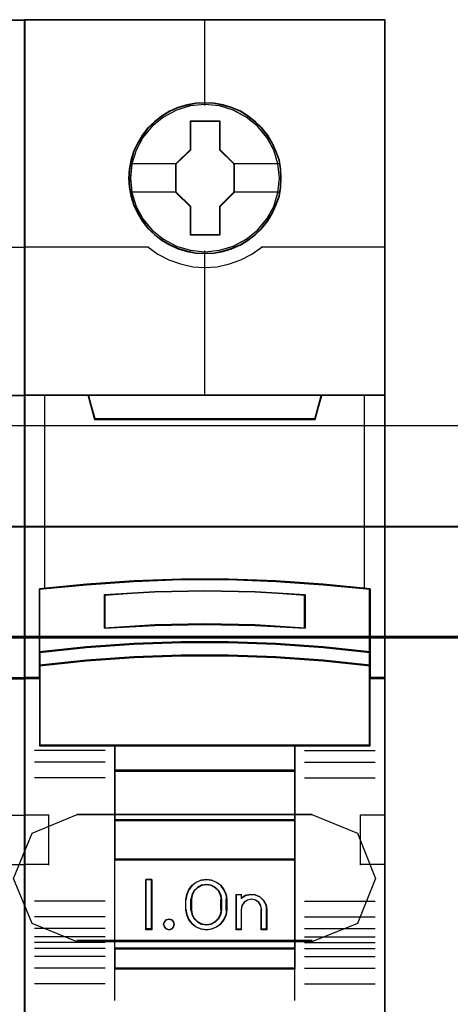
# Model space of a CAD drawing. Header units: millimetres. Extents: x 18084 to 47233, y 38174 to 56392.
# Tile 208 of 253: x 26130 to 26151, y 53663 to 53712. Entities that reach past the tile are written whole.
import ezdxf

# ---------------------------------------------------------------- set-up
doc = ezdxf.new("R2010")
doc.units = ezdxf.units.MM
doc.header["$LTSCALE"] = 100
for name, color, linetype in [('30', 7, 'Continuous'), ('45', 7, 'Continuous'), ('50', 7, 'Continuous')]:
    doc.layers.add(name, color=color, linetype=linetype)

msp = doc.modelspace()

# ---------------------------------------------------------------- linework, layer by layer
at = {"layer": '30', "color": 139}
for points in [[(26293.59, 53687.009), (25858.28, 53687.009), (26293.59, 53687.009)], [(26293.59, 53687.009), (25858.28, 53687.009), (26293.59, 53687.009)], [(25858.28, 53681.524), (26293.59, 53681.524), (25858.28, 53681.524)], [(25858.28, 53681.524), (26293.59, 53681.524), (25858.28, 53681.524)], [(26144.292, 53672.641), (26132.556, 53672.641), (26144.292, 53672.641)], [(26144.292, 53672.641), (26132.556, 53672.641), (26144.292, 53672.641)], [(26132.556, 53666.36), (26144.292, 53666.36), (26132.556, 53666.36)], [(26132.556, 53666.36), (26144.292, 53666.36), (26132.556, 53666.36)]]:
    msp.add_lwpolyline(points, close=True, dxfattribs=at)
at = {"layer": '30', "color": 7}
for points in [[(25858.28, 53681.455), (26293.59, 53681.455), (26293.59, 53681.641), (26293.59, 53683.844), (26293.59, 53687.009), (26293.406, 53687.009), (25858.463, 53687.009), (25858.28, 53687.009), (25858.28, 53683.844), (25858.28, 53681.641), (25858.28, 53681.455)], [(25858.28, 53681.455), (26293.59, 53681.455), (26293.59, 53681.641), (26293.59, 53683.844), (26293.59, 53687.009), (26293.406, 53687.009), (25858.463, 53687.009), (25858.28, 53687.009), (25858.28, 53683.844), (25858.28, 53681.641), (25858.28, 53681.455)], [(25858.28, 53681.455), (26293.59, 53681.455), (26293.59, 53681.641), (26293.59, 53683.844), (26293.59, 53687.009), (26293.406, 53687.009), (25858.463, 53687.009), (25858.28, 53687.009), (25858.28, 53683.844), (25858.28, 53681.641), (25858.28, 53681.455)], [(25858.28, 53681.455), (26293.59, 53681.455), (26293.59, 53681.641), (26293.59, 53683.844), (26293.59, 53687.009), (26293.406, 53687.009), (25858.463, 53687.009), (25858.28, 53687.009), (25858.28, 53683.844), (25858.28, 53681.641), (25858.28, 53681.455)], [(25858.28, 53681.455), (26293.59, 53681.455), (26293.59, 53681.641), (26293.59, 53683.844), (26293.59, 53687.009), (26293.406, 53687.009), (25858.463, 53687.009), (25858.28, 53687.009), (25858.28, 53683.844), (25858.28, 53681.641), (25858.28, 53681.455)], [(25858.28, 53681.455), (26293.59, 53681.455), (26293.59, 53681.641), (26293.59, 53683.844), (26293.59, 53687.009), (26293.406, 53687.009), (25858.463, 53687.009), (25858.28, 53687.009), (25858.28, 53683.844), (25858.28, 53681.641), (25858.28, 53681.455)], [(26132.567, 53666.293), (26130.323, 53667.222), (26129.401, 53669.452), (26130.323, 53671.712), (26132.567, 53672.641), (26144.281, 53672.641), (26146.556, 53671.712), (26147.447, 53669.452), (26146.556, 53667.222), (26144.281, 53666.293), (26132.567, 53666.293)], [(26132.567, 53666.293), (26130.323, 53667.222), (26129.401, 53669.452), (26130.323, 53671.712), (26132.567, 53672.641), (26144.281, 53672.641), (26146.556, 53671.712), (26147.447, 53669.452), (26146.556, 53667.222), (26144.281, 53666.293), (26132.567, 53666.293)], [(26132.567, 53666.293), (26130.323, 53667.222), (26129.401, 53669.452), (26130.323, 53671.712), (26132.567, 53672.641), (26144.281, 53672.641), (26146.556, 53671.712), (26147.447, 53669.452), (26146.556, 53667.222), (26144.281, 53666.293), (26132.567, 53666.293)], [(26132.567, 53666.293), (26130.323, 53667.222), (26129.401, 53669.452), (26130.323, 53671.712), (26132.567, 53672.641), (26144.281, 53672.641), (26146.556, 53671.712), (26147.447, 53669.452), (26146.556, 53667.222), (26144.281, 53666.293), (26132.567, 53666.293)], [(26132.567, 53666.293), (26130.323, 53667.222), (26129.401, 53669.452), (26130.323, 53671.712), (26132.567, 53672.641), (26144.281, 53672.641), (26146.556, 53671.712), (26147.447, 53669.452), (26146.556, 53667.222), (26144.281, 53666.293), (26132.567, 53666.293)], [(26132.567, 53666.293), (26130.323, 53667.222), (26129.401, 53669.452), (26130.323, 53671.712), (26132.567, 53672.641), (26144.281, 53672.641), (26146.556, 53671.712), (26147.447, 53669.452), (26146.556, 53667.222), (26144.281, 53666.293), (26132.567, 53666.293)]]:
    msp.add_lwpolyline(points, close=True, dxfattribs=at)
at = {"layer": '30', "color": 59}
for points in [[(25858.28, 53681.455), (26293.59, 53681.455), (26293.59, 53681.641), (26293.59, 53683.844), (26293.59, 53687.009), (26293.406, 53687.009), (25858.463, 53687.009), (25858.28, 53687.009), (25858.28, 53683.844), (25858.28, 53681.641), (25858.28, 53681.455)], [(25858.28, 53681.455), (26293.59, 53681.455), (26293.59, 53681.641), (26293.59, 53683.844), (26293.59, 53687.009), (26293.406, 53687.009), (25858.463, 53687.009), (25858.28, 53687.009), (25858.28, 53683.844), (25858.28, 53681.641), (25858.28, 53681.455)], [(25858.312, 53681.49), (26293.555, 53681.49), (26293.555, 53681.674), (26293.555, 53683.849), (26293.555, 53686.974), (26293.371, 53686.974), (25858.496, 53686.974), (25858.312, 53686.974), (25858.312, 53683.849), (25858.312, 53681.674), (25858.312, 53681.49)], [(25858.312, 53681.49), (26293.555, 53681.49), (26293.555, 53681.674), (26293.555, 53683.849), (26293.555, 53686.974), (26293.371, 53686.974), (25858.496, 53686.974), (25858.312, 53686.974), (25858.312, 53683.849), (25858.312, 53681.674), (25858.312, 53681.49)], [(26132.567, 53666.293), (26130.323, 53667.222), (26129.401, 53669.452), (26130.323, 53671.712), (26132.567, 53672.641), (26144.281, 53672.641), (26146.556, 53671.712), (26147.447, 53669.452), (26146.556, 53667.222), (26144.281, 53666.293), (26132.567, 53666.293)], [(26132.567, 53666.293), (26130.323, 53667.222), (26129.401, 53669.452), (26130.323, 53671.712), (26132.567, 53672.641), (26144.281, 53672.641), (26146.556, 53671.712), (26147.447, 53669.452), (26146.556, 53667.222), (26144.281, 53666.293), (26132.567, 53666.293)]]:
    msp.add_lwpolyline(points, close=True, dxfattribs=at)
at = {"layer": '30', "color": 7}
msp.add_lwpolyline([(26293.59, 53681.524), (25858.28, 53681.524)], dxfattribs=at)
msp.add_lwpolyline([(26293.59, 53681.524), (25858.28, 53681.524)], dxfattribs=at)
msp.add_lwpolyline([(26293.59, 53681.524), (25858.28, 53681.524)], dxfattribs=at)
msp.add_lwpolyline([(26293.59, 53681.524), (25858.28, 53681.524)], dxfattribs=at)
msp.add_lwpolyline([(26293.59, 53681.524), (25858.28, 53681.524)], dxfattribs=at)
msp.add_lwpolyline([(26293.59, 53681.524), (25858.28, 53681.524)], dxfattribs=at)
at = {"layer": '30', "color": 59}
msp.add_lwpolyline([(26293.59, 53681.524), (25858.28, 53681.524)], dxfattribs=at)
msp.add_lwpolyline([(26293.59, 53681.524), (25858.28, 53681.524)], dxfattribs=at)
at = {"layer": '45', "color": 7}
for points in [[(26129.967, 53712.248), (26111.978, 53712.248), (26111.978, 53630.481), (26129.967, 53630.481), (26129.967, 53712.248)], [(26129.948, 53712.228), (26111.998, 53712.228), (26111.998, 53630.498), (26129.948, 53630.498), (26129.948, 53712.228)], [(26147.937, 53712.268), (26129.948, 53712.268), (26129.948, 53630.5), (26147.937, 53630.5), (26147.937, 53712.268)], [(26147.917, 53712.248), (26129.967, 53712.248), (26129.967, 53630.518), (26147.917, 53630.518), (26147.917, 53712.248)], [(26142.75, 53704.363), (26142.727, 53704.814), (26142.655, 53705.266), (26142.498, 53705.702), (26142.314, 53706.12), (26142.08, 53706.512), (26141.801, 53706.859), (26141.466, 53707.178), (26141.097, 53707.459), (26140.729, 53707.702), (26140.293, 53707.889), (26139.858, 53708.016), (26139.4, 53708.104), (26138.948, 53708.126), (26138.49, 53708.104), (26138.043, 53708.016), (26137.591, 53707.889), (26137.178, 53707.702), (26136.787, 53707.459), (26136.425, 53707.178), (26136.084, 53706.859), (26135.822, 53706.512), (26135.576, 53706.12), (26135.375, 53705.702), (26135.258, 53705.266), (26135.168, 53704.814), (26135.135, 53704.363), (26135.168, 53703.916), (26135.258, 53703.475), (26135.375, 53703.04), (26135.576, 53702.627), (26135.822, 53702.23), (26136.084, 53701.872), (26136.425, 53701.552), (26136.787, 53701.271), (26137.178, 53701.04), (26137.591, 53700.853), (26138.043, 53700.72), (26138.49, 53700.627), (26138.948, 53700.605), (26139.4, 53700.627), (26139.858, 53700.72), (26140.293, 53700.853), (26140.729, 53701.04), (26141.097, 53701.271), (26141.466, 53701.552), (26141.801, 53701.872), (26142.08, 53702.23), (26142.314, 53702.627), (26142.498, 53703.04), (26142.655, 53703.475), (26142.727, 53703.916), (26142.75, 53704.363)], [(26142.75, 53704.363), (26142.727, 53704.814), (26142.655, 53705.266), (26142.498, 53705.702), (26142.314, 53706.12), (26142.08, 53706.512), (26141.801, 53706.859), (26141.466, 53707.178), (26141.097, 53707.459), (26140.729, 53707.702), (26140.293, 53707.889), (26139.858, 53708.016), (26139.4, 53708.104), (26138.948, 53708.126), (26138.49, 53708.104), (26138.043, 53708.016), (26137.591, 53707.889), (26137.178, 53707.702), (26136.787, 53707.459), (26136.425, 53707.178), (26136.084, 53706.859), (26135.822, 53706.512), (26135.576, 53706.12), (26135.375, 53705.702), (26135.258, 53705.266), (26135.168, 53704.814), (26135.135, 53704.363), (26135.168, 53703.916), (26135.258, 53703.475), (26135.375, 53703.04), (26135.576, 53702.627), (26135.822, 53702.23), (26136.084, 53701.872), (26136.425, 53701.552), (26136.787, 53701.271), (26137.178, 53701.04), (26137.591, 53700.853), (26138.043, 53700.72), (26138.49, 53700.627), (26138.948, 53700.605), (26139.4, 53700.627), (26139.858, 53700.72), (26140.293, 53700.853), (26140.729, 53701.04), (26141.097, 53701.271), (26141.466, 53701.552), (26141.801, 53701.872), (26142.08, 53702.23), (26142.314, 53702.627), (26142.498, 53703.04), (26142.655, 53703.475), (26142.727, 53703.916), (26142.75, 53704.363)], [(26138.228, 53707.22), (26139.681, 53707.22), (26139.681, 53705.791), (26140.402, 53705.085), (26140.402, 53703.656), (26139.681, 53702.938), (26139.681, 53701.52), (26138.228, 53701.52), (26138.228, 53702.938), (26137.49, 53703.656), (26137.49, 53705.085), (26138.228, 53705.791), (26138.228, 53707.22)], [(26138.228, 53707.22), (26139.681, 53707.22), (26139.681, 53707.22), (26139.681, 53705.791), (26139.681, 53705.791), (26140.402, 53705.085), (26140.402, 53705.085), (26140.402, 53703.656), (26140.402, 53703.656), (26139.681, 53702.938), (26139.681, 53702.938), (26139.681, 53701.52), (26139.681, 53701.52), (26138.228, 53701.52), (26138.228, 53701.52), (26138.228, 53702.938), (26138.228, 53702.938), (26137.49, 53703.656), (26137.49, 53703.656), (26137.49, 53705.085), (26137.49, 53705.085), (26138.228, 53705.791), (26138.228, 53705.791), (26138.228, 53707.22), (26138.228, 53707.22)], [(26138.238, 53707.203), (26139.671, 53707.203), (26139.671, 53705.783), (26140.382, 53705.081), (26140.382, 53703.662), (26139.671, 53702.949), (26139.671, 53701.54), (26138.238, 53701.54), (26138.238, 53702.949), (26137.51, 53703.662), (26137.51, 53705.081), (26138.238, 53705.783), (26138.238, 53707.203)], [(26137.762, 53684.356), (26140.122, 53684.356), (26142.482, 53684.268), (26144.837, 53684.103), (26147.191, 53683.873), (26147.191, 53680.735), (26147.191, 53680.065), (26147.191, 53679.433), (26147.937, 53679.433), (26147.937, 53693.555), (26146.935, 53693.555), (26144.759, 53693.555), (26144.441, 53692.373), (26133.443, 53692.373), (26133.126, 53693.555), (26130.949, 53693.555), (26129.948, 53693.555), (26129.948, 53679.433), (26130.693, 53679.433), (26130.693, 53680.065), (26130.693, 53680.735), (26130.693, 53683.873), (26133.037, 53684.103), (26135.402, 53684.268), (26137.762, 53684.356)], [(26133.438, 53692.336), (26144.449, 53692.336), (26144.767, 53693.555), (26138.938, 53693.555), (26133.12, 53693.555), (26133.438, 53692.336)], [(26142.482, 53681.135), (26144.837, 53680.974), (26147.192, 53680.73), (26147.192, 53683.895), (26144.837, 53684.128), (26142.482, 53684.295), (26140.122, 53684.383), (26137.762, 53684.383), (26135.402, 53684.295), (26133.036, 53684.128), (26130.693, 53683.895), (26130.693, 53680.73), (26133.036, 53680.974), (26135.402, 53681.135), (26137.762, 53681.218), (26140.122, 53681.218), (26142.482, 53681.135)], [(26143.95, 53683.605), (26143.95, 53681.932), (26141.446, 53682.071), (26138.937, 53682.116), (26136.439, 53682.071), (26133.935, 53681.932), (26133.935, 53683.605), (26136.439, 53683.75), (26138.937, 53683.795), (26141.446, 53683.75), (26143.95, 53683.605)], [(26141.446, 53682.071), (26143.95, 53681.932), (26143.95, 53683.605), (26141.446, 53683.75), (26138.937, 53683.795), (26136.439, 53683.75), (26133.935, 53683.605), (26133.935, 53681.932), (26136.439, 53682.071), (26138.937, 53682.116), (26141.446, 53682.071)], [(26144.837, 53681.005), (26142.482, 53681.169), (26140.122, 53681.254), (26137.762, 53681.254), (26135.402, 53681.169), (26133.036, 53681.005), (26130.693, 53680.755), (26130.693, 53680.063), (26133.036, 53680.313), (26135.402, 53680.477), (26137.762, 53680.562), (26140.122, 53680.562), (26142.482, 53680.477), (26144.837, 53680.313), (26147.192, 53680.063), (26147.192, 53680.755), (26144.837, 53681.005)], [(26142.482, 53680.501), (26140.122, 53680.584), (26137.762, 53680.584), (26135.402, 53680.501), (26133.036, 53680.341), (26130.693, 53680.098), (26130.693, 53679.462), (26130.693, 53676.068), (26134.445, 53676.068), (26143.44, 53676.068), (26147.192, 53676.068), (26147.192, 53679.462), (26147.192, 53680.098), (26144.837, 53680.341), (26142.482, 53680.501)], [(26134.434, 53674.812), (26143.45, 53674.812), (26143.45, 53676.107), (26134.434, 53676.107), (26134.434, 53674.812)], [(26143.45, 53674.854), (26134.434, 53674.854), (26134.434, 53672.348), (26143.45, 53672.348), (26143.45, 53674.854)], [(26143.45, 53672.388), (26134.434, 53672.388), (26134.434, 53670.38), (26143.45, 53670.38), (26143.45, 53672.388)], [(26134.434, 53665.948), (26143.45, 53665.948), (26143.45, 53670.42), (26134.434, 53670.42), (26134.434, 53665.948)], [(26136.298, 53669.408), (26136.298, 53666.901), (26136.002, 53666.901), (26136.002, 53669.408), (26136.298, 53669.408)], [(26139.999, 53668.661), (26140.039, 53668.411), (26140.039, 53667.898), (26139.999, 53667.648), (26139.892, 53667.402), (26139.739, 53667.191), (26139.529, 53667.04), (26139.28, 53666.94), (26139.02, 53666.901), (26138.753, 53666.94), (26138.504, 53667.04), (26138.3, 53667.191), (26138.142, 53667.402), (26138.034, 53667.648), (26137.994, 53667.898), (26137.994, 53668.411), (26138.034, 53668.661), (26138.142, 53668.906), (26138.3, 53669.118), (26138.504, 53669.268), (26138.753, 53669.369), (26139.02, 53669.408), (26139.28, 53669.369), (26139.529, 53669.268), (26139.739, 53669.118), (26139.892, 53668.906), (26139.999, 53668.661)], [(26139.786, 53667.896), (26139.786, 53668.41), (26139.746, 53668.634), (26139.643, 53668.846), (26139.466, 53669.014), (26139.255, 53669.12), (26139.021, 53669.159), (26138.781, 53669.12), (26138.57, 53669.014), (26138.393, 53668.846), (26138.29, 53668.634), (26138.25, 53668.41), (26138.25, 53667.896), (26138.29, 53667.672), (26138.393, 53667.459), (26138.57, 53667.292), (26138.781, 53667.185), (26139.021, 53667.152), (26139.255, 53667.185), (26139.466, 53667.292), (26139.643, 53667.459), (26139.746, 53667.672), (26139.786, 53667.896)], [(26140.961, 53668.612), (26141.212, 53668.668), (26141.452, 53668.646), (26141.686, 53668.545), (26141.869, 53668.371), (26141.994, 53668.152), (26142.034, 53667.905), (26142.034, 53666.901), (26141.772, 53666.901), (26141.772, 53667.905), (26141.732, 53668.107), (26141.629, 53668.27), (26141.463, 53668.382), (26141.258, 53668.421), (26141.064, 53668.382), (26140.904, 53668.27), (26140.784, 53668.107), (26140.75, 53667.905), (26140.75, 53666.901), (26140.499, 53666.901), (26140.499, 53668.668), (26140.75, 53668.668), (26140.75, 53668.477), (26140.961, 53668.612)], [(26137.382, 53667.304), (26137.418, 53667.174), (26137.382, 53667.043), (26137.286, 53666.943), (26137.155, 53666.901), (26137.011, 53666.943), (26136.921, 53667.043), (26136.879, 53667.174), (26136.921, 53667.304), (26137.011, 53667.405), (26137.155, 53667.435), (26137.286, 53667.405), (26137.382, 53667.304)], [(26143.45, 53665.988), (26134.434, 53665.988), (26134.434, 53664.961), (26143.45, 53664.961), (26143.45, 53665.988)]]:
    msp.add_lwpolyline(points, close=True, dxfattribs=at)
at = {"layer": '45', "color": 139}
for points in [[(26129.967, 53712.248), (26111.978, 53712.248), (26111.978, 53630.481), (26129.967, 53630.481), (26129.967, 53712.248)], [(26147.937, 53712.268), (26129.948, 53712.268), (26129.948, 53630.5), (26147.937, 53630.5), (26147.937, 53712.268)], [(26142.732, 53704.363), (26142.71, 53704.812), (26142.638, 53705.261), (26142.482, 53705.694), (26142.299, 53706.111), (26142.066, 53706.5), (26141.788, 53706.846), (26141.454, 53707.163), (26141.088, 53707.443), (26140.721, 53707.684), (26140.288, 53707.87), (26139.855, 53707.997), (26139.399, 53708.084), (26138.949, 53708.106), (26138.494, 53708.084), (26138.049, 53707.997), (26137.599, 53707.87), (26137.188, 53707.684), (26136.799, 53707.443), (26136.438, 53707.163), (26136.099, 53706.846), (26135.838, 53706.5), (26135.594, 53706.111), (26135.394, 53705.694), (26135.277, 53705.261), (26135.188, 53704.812), (26135.155, 53704.363), (26135.188, 53703.919), (26135.277, 53703.48), (26135.394, 53703.047), (26135.594, 53702.636), (26135.838, 53702.241), (26136.099, 53701.885), (26136.438, 53701.567), (26136.799, 53701.288), (26137.188, 53701.058), (26137.599, 53700.871), (26138.049, 53700.74), (26138.494, 53700.646), (26138.949, 53700.624), (26139.399, 53700.646), (26139.855, 53700.74), (26140.288, 53700.871), (26140.721, 53701.058), (26141.088, 53701.288), (26141.454, 53701.567), (26141.788, 53701.885), (26142.066, 53702.241), (26142.299, 53702.636), (26142.482, 53703.047), (26142.638, 53703.48), (26142.71, 53703.919), (26142.732, 53704.363)], [(26142.66, 53704.363), (26142.582, 53705.084), (26142.375, 53705.768), (26142.035, 53706.401), (26141.566, 53706.957), (26141.008, 53707.415), (26140.366, 53707.751), (26139.668, 53707.966), (26138.942, 53708.032), (26138.217, 53707.966), (26137.519, 53707.751), (26136.882, 53707.415), (26136.319, 53706.957), (26135.85, 53706.401), (26135.509, 53705.768), (26135.303, 53705.084), (26135.224, 53704.363), (26135.303, 53703.647), (26135.509, 53702.958), (26135.85, 53702.33), (26136.319, 53701.774), (26136.882, 53701.322), (26137.519, 53700.98), (26138.217, 53700.771), (26138.942, 53700.694), (26139.668, 53700.771), (26140.366, 53700.98), (26141.008, 53701.322), (26141.566, 53701.774), (26142.035, 53702.33), (26142.375, 53702.958), (26142.582, 53703.647), (26142.66, 53704.363)], [(26142.655, 53704.368), (26142.583, 53705.084), (26142.376, 53705.767), (26142.03, 53706.406), (26141.572, 53706.963), (26141.008, 53707.415), (26140.36, 53707.756), (26139.663, 53707.966), (26138.937, 53708.032), (26138.216, 53707.966), (26137.524, 53707.756), (26136.876, 53707.415), (26136.313, 53706.963), (26135.855, 53706.406), (26135.509, 53705.767), (26135.296, 53705.084), (26135.229, 53704.368), (26135.296, 53703.652), (26135.509, 53702.963), (26135.855, 53702.335), (26136.313, 53701.773), (26136.876, 53701.321), (26137.524, 53700.985), (26138.216, 53700.771), (26138.937, 53700.699), (26139.663, 53700.771), (26140.36, 53700.985), (26141.008, 53701.321), (26141.572, 53701.773), (26142.03, 53702.335), (26142.376, 53702.963), (26142.583, 53703.652), (26142.655, 53704.368)], [(26142.476, 53680.484), (26140.121, 53680.567), (26137.766, 53680.567), (26135.411, 53680.484), (26133.051, 53680.325), (26130.713, 53680.084), (26130.713, 53679.454), (26130.713, 53676.088), (26134.456, 53676.088), (26143.431, 53676.088), (26147.174, 53676.088), (26147.174, 53679.454), (26147.174, 53680.084), (26144.825, 53680.325), (26142.476, 53680.484)], [(26137.418, 53667.174), (26137.382, 53667.304), (26137.286, 53667.405), (26137.155, 53667.435), (26137.011, 53667.405), (26136.921, 53667.304), (26136.879, 53667.174), (26136.921, 53667.043), (26137.011, 53666.943), (26137.155, 53666.901), (26137.286, 53666.943), (26137.382, 53667.043), (26137.418, 53667.174)]]:
    msp.add_lwpolyline(points, close=True, dxfattribs=at)
for points in [[(26138.916, 53712.268), (26138.916, 53707.987)], [(26123.779, 53700.922), (26129.967, 53700.922)], [(26129.948, 53700.942), (26136.136, 53700.942)], [(26136.096, 53700.942), (26136.6, 53700.583), (26137.148, 53700.291), (26137.724, 53700.092), (26138.334, 53699.955), (26138.938, 53699.915), (26139.553, 53699.955), (26140.163, 53700.092), (26140.739, 53700.291), (26141.276, 53700.583), (26141.791, 53700.942)], [(26138.916, 53700.744), (26138.916, 53693.515)], [(26141.748, 53700.942), (26147.937, 53700.942)], [(26111.978, 53693.535), (26129.967, 53693.535)], [(26129.948, 53693.555), (26147.937, 53693.555)], [(26133.12, 53693.555), (26133.475, 53692.336)], [(26144.767, 53693.555), (26144.409, 53692.336)], [(26133.436, 53692.376), (26144.449, 53692.376)], [(26147.192, 53683.86), (26144.837, 53684.11), (26142.482, 53684.288), (26140.122, 53684.383), (26137.762, 53684.383), (26135.402, 53684.288), (26133.036, 53684.11), (26130.693, 53683.86)], [(26130.693, 53683.899), (26130.693, 53676.068)], [(26143.95, 53683.569), (26141.446, 53683.742), (26138.937, 53683.795), (26136.439, 53683.742), (26133.935, 53683.569)], [(26133.935, 53681.932), (26133.935, 53683.609)], [(26143.91, 53681.932), (26143.91, 53683.609)], [(26147.152, 53676.068), (26147.152, 53683.899)], [(26143.95, 53681.932), (26141.446, 53682.099), (26138.937, 53682.152), (26136.439, 53682.099), (26133.935, 53681.932)], [(26147.192, 53680.73), (26144.837, 53680.992), (26142.482, 53681.165), (26140.122, 53681.254), (26137.762, 53681.254), (26135.402, 53681.165), (26133.036, 53680.992), (26130.693, 53680.73)], [(26147.192, 53680.063), (26144.837, 53680.324), (26142.482, 53680.495), (26140.122, 53680.584), (26137.762, 53680.584), (26135.402, 53680.495), (26133.036, 53680.324), (26130.693, 53680.063)], [(26129.967, 53679.453), (26129.182, 53679.453)], [(26130.733, 53679.472), (26129.948, 53679.472)], [(26147.937, 53679.472), (26147.152, 53679.472)], [(26133.977, 53675.844), (26130.449, 53675.844)], [(26147.192, 53676.107), (26130.693, 53676.107)], [(26134.434, 53676.107), (26134.434, 53664.961)], [(26134.434, 53676.107), (26143.45, 53676.107)], [(26143.41, 53676.107), (26143.41, 53664.961)], [(26143.91, 53675.844), (26147.438, 53675.844)], [(26133.977, 53675.259), (26130.449, 53675.259)], [(26143.91, 53675.259), (26147.438, 53675.259)], [(26134.434, 53674.854), (26143.45, 53674.854)], [(26133.977, 53674.475), (26130.449, 53674.475)], [(26143.91, 53674.475), (26147.438, 53674.475)], [(26128.733, 53672.614), (26129.967, 53672.614)], [(26129.948, 53672.633), (26131.182, 53672.633)], [(26131.143, 53672.633), (26131.143, 53670.127)], [(26134.434, 53672.388), (26143.45, 53672.388)], [(26146.702, 53670.127), (26146.702, 53672.633)], [(26146.702, 53672.633), (26147.937, 53672.633)], [(26134.434, 53670.42), (26143.45, 53670.42)], [(26128.733, 53670.149), (26129.967, 53670.149)], [(26129.948, 53670.169), (26131.182, 53670.169)], [(26146.702, 53670.169), (26147.937, 53670.169)], [(26136.298, 53669.408), (26136.002, 53669.408)], [(26136.002, 53669.408), (26136.002, 53666.901)], [(26136.258, 53669.408), (26136.258, 53666.901)], [(26140.039, 53668.385), (26139.999, 53668.642), (26139.892, 53668.893), (26139.739, 53669.111), (26139.529, 53669.265), (26139.28, 53669.368), (26139.02, 53669.408), (26138.753, 53669.368), (26138.504, 53669.265), (26138.3, 53669.111), (26138.142, 53668.893), (26138.034, 53668.642), (26137.994, 53668.385)], [(26139.786, 53668.385), (26139.746, 53668.616), (26139.643, 53668.836), (26139.466, 53669.009), (26139.255, 53669.119), (26139.021, 53669.159), (26138.781, 53669.119), (26138.57, 53669.009), (26138.393, 53668.836), (26138.29, 53668.616), (26138.25, 53668.385)], [(26133.977, 53668.333), (26130.449, 53668.333)], [(26137.994, 53667.881), (26137.994, 53668.425)], [(26138.25, 53667.881), (26138.25, 53668.425)], [(26139.743, 53667.881), (26139.743, 53668.425)], [(26139.999, 53667.881), (26139.999, 53668.425)], [(26140.499, 53668.668), (26140.784, 53668.668)], [(26140.499, 53668.668), (26140.499, 53666.901)], [(26140.745, 53668.668), (26140.745, 53668.44)], [(26142.034, 53667.881), (26141.994, 53668.136), (26141.868, 53668.361), (26141.685, 53668.541), (26141.45, 53668.645), (26141.209, 53668.668), (26140.957, 53668.61), (26140.745, 53668.471)], [(26141.778, 53667.881), (26141.738, 53668.094), (26141.634, 53668.265), (26141.466, 53668.383), (26141.259, 53668.425), (26141.062, 53668.383), (26140.901, 53668.265), (26140.779, 53668.094), (26140.745, 53667.881)], [(26143.91, 53668.333), (26147.438, 53668.333)], [(26137.994, 53667.921), (26138.034, 53667.665), (26138.142, 53667.414), (26138.3, 53667.197), (26138.504, 53667.044), (26138.753, 53666.941), (26139.02, 53666.901), (26139.28, 53666.941), (26139.529, 53667.044), (26139.739, 53667.197), (26139.892, 53667.414), (26139.999, 53667.665), (26140.039, 53667.921)], [(26138.25, 53667.921), (26138.29, 53667.69), (26138.393, 53667.47), (26138.57, 53667.296), (26138.781, 53667.187), (26139.021, 53667.152), (26139.255, 53667.187), (26139.466, 53667.296), (26139.643, 53667.47), (26139.746, 53667.69), (26139.786, 53667.921)], [(26140.745, 53667.921), (26140.745, 53666.901)], [(26141.738, 53667.921), (26141.738, 53666.901)], [(26141.994, 53667.921), (26141.994, 53666.901)], [(26133.977, 53667.544), (26130.449, 53667.544)], [(26143.91, 53667.544), (26147.438, 53667.544)], [(26133.977, 53666.958), (26130.449, 53666.958)], [(26136.298, 53666.941), (26136.002, 53666.941)], [(26140.499, 53666.941), (26140.784, 53666.941)], [(26141.738, 53666.941), (26142.034, 53666.941)], [(26143.91, 53666.958), (26147.438, 53666.958)], [(26133.977, 53666.556), (26130.449, 53666.556)], [(26143.91, 53666.556), (26147.438, 53666.556)], [(26133.977, 53666.261), (26130.449, 53666.261)], [(26133.977, 53665.976), (26130.449, 53665.976)], [(26134.434, 53665.988), (26143.45, 53665.988)], [(26143.91, 53666.261), (26147.438, 53666.261)], [(26143.91, 53665.976), (26147.438, 53665.976)], [(26133.977, 53665.576), (26130.449, 53665.576)], [(26143.91, 53665.576), (26147.438, 53665.576)], [(26133.977, 53664.986), (26130.449, 53664.986)], [(26134.434, 53665), (26143.45, 53665)], [(26134.434, 53665), (26134.434, 53663.378)], [(26143.41, 53665), (26143.41, 53663.378)], [(26143.91, 53664.986), (26147.438, 53664.986)], [(26133.977, 53664.201), (26130.449, 53664.201)], [(26143.91, 53664.201), (26147.438, 53664.201)]]:
    msp.add_lwpolyline(points, dxfattribs=at)
at = {"layer": '45', "color": 7}
for points in [[(26135.207, 53705.101), (26137.53, 53705.101)], [(26140.36, 53705.101), (26142.678, 53705.101)], [(26135.207, 53703.682), (26137.53, 53703.682)], [(26140.36, 53703.682), (26142.678, 53703.682)], [(26129.222, 53679.413), (26129.967, 53679.413), (26129.967, 53693.535), (26128.966, 53693.535)]]:
    msp.add_lwpolyline(points, dxfattribs=at)
at = {"layer": '45', "color": 59}
msp.add_lwpolyline([(26129.203, 53679.433), (26129.948, 53679.433), (26129.948, 53693.515), (26128.948, 53693.515)], dxfattribs=at)
at = {"layer": '45', "color": 140}
for points in [[(26129.222, 53679.413), (26129.967, 53679.413), (26129.967, 53693.535), (26128.966, 53693.535)], [(26130.949, 53693.555), (26130.949, 53683.887)], [(26146.896, 53683.887), (26146.896, 53693.555)]]:
    msp.add_lwpolyline(points, dxfattribs=at)
for points in [[(26137.762, 53684.356), (26140.122, 53684.356), (26142.482, 53684.268), (26144.837, 53684.103), (26147.191, 53683.873), (26147.191, 53680.735), (26147.191, 53680.065), (26147.191, 53679.433), (26147.937, 53679.433), (26147.937, 53693.555), (26146.935, 53693.555), (26144.759, 53693.555), (26144.441, 53692.373), (26133.443, 53692.373), (26133.126, 53693.555), (26130.949, 53693.555), (26129.948, 53693.555), (26129.948, 53679.433), (26130.693, 53679.433), (26130.693, 53680.065), (26130.693, 53680.735), (26130.693, 53683.873), (26133.037, 53684.103), (26135.402, 53684.268), (26137.762, 53684.356)], [(26133.454, 53692.356), (26144.43, 53692.356), (26144.747, 53693.535), (26138.937, 53693.535), (26133.138, 53693.535), (26133.454, 53692.356)]]:
    msp.add_lwpolyline(points, close=True, dxfattribs=at)
at = {"layer": '45', "color": 59}
for points in [[(26137.765, 53684.362), (26140.12, 53684.362), (26142.474, 53684.275), (26144.824, 53684.11), (26147.173, 53683.88), (26147.173, 53680.751), (26147.173, 53680.083), (26147.173, 53679.453), (26147.917, 53679.453), (26147.917, 53693.535), (26146.917, 53693.535), (26144.746, 53693.535), (26144.429, 53692.357), (26133.455, 53692.357), (26133.139, 53693.535), (26130.967, 53693.535), (26129.967, 53693.535), (26129.967, 53679.453), (26130.712, 53679.453), (26130.712, 53680.083), (26130.712, 53680.751), (26130.712, 53683.88), (26133.05, 53684.11), (26135.41, 53684.275), (26137.765, 53684.362)], [(26133.438, 53692.336), (26144.449, 53692.336), (26144.767, 53693.555), (26138.938, 53693.555), (26133.12, 53693.555), (26133.438, 53692.336)], [(26142.482, 53681.135), (26144.837, 53680.974), (26147.192, 53680.73), (26147.192, 53683.895), (26144.837, 53684.128), (26142.482, 53684.295), (26140.122, 53684.383), (26137.762, 53684.383), (26135.402, 53684.295), (26133.036, 53684.128), (26130.693, 53683.895), (26130.693, 53680.73), (26133.036, 53680.974), (26135.402, 53681.135), (26137.762, 53681.218), (26140.122, 53681.218), (26142.482, 53681.135)], [(26143.95, 53683.605), (26143.95, 53681.932), (26141.446, 53682.071), (26138.937, 53682.116), (26136.439, 53682.071), (26133.935, 53681.932), (26133.935, 53683.605), (26136.439, 53683.75), (26138.937, 53683.795), (26141.446, 53683.75), (26143.95, 53683.605)], [(26141.446, 53682.071), (26143.95, 53681.932), (26143.95, 53683.605), (26141.446, 53683.75), (26138.937, 53683.795), (26136.439, 53683.75), (26133.935, 53683.605), (26133.935, 53681.932), (26136.439, 53682.071), (26138.937, 53682.116), (26141.446, 53682.071)], [(26141.436, 53682.086), (26143.93, 53681.949), (26143.93, 53683.591), (26141.436, 53683.734), (26138.937, 53683.778), (26136.449, 53683.734), (26133.955, 53683.591), (26133.955, 53681.949), (26136.449, 53682.086), (26138.937, 53682.13), (26141.436, 53682.086)], [(26144.837, 53681.005), (26142.482, 53681.169), (26140.122, 53681.254), (26137.762, 53681.254), (26135.402, 53681.169), (26133.036, 53681.005), (26130.693, 53680.755), (26130.693, 53680.063), (26133.036, 53680.313), (26135.402, 53680.477), (26137.762, 53680.562), (26140.122, 53680.562), (26142.482, 53680.477), (26144.837, 53680.313), (26147.192, 53680.063), (26147.192, 53680.755), (26144.837, 53681.005)], [(26144.825, 53680.992), (26142.476, 53681.152), (26140.121, 53681.234), (26137.766, 53681.234), (26135.411, 53681.152), (26133.051, 53680.992), (26130.713, 53680.751), (26130.713, 53680.08), (26133.051, 53680.322), (26135.411, 53680.481), (26137.766, 53680.564), (26140.121, 53680.564), (26142.476, 53680.481), (26144.825, 53680.322), (26147.174, 53680.08), (26147.174, 53680.751), (26144.825, 53680.992)], [(26142.482, 53680.501), (26140.122, 53680.584), (26137.762, 53680.584), (26135.402, 53680.501), (26133.036, 53680.341), (26130.693, 53680.098), (26130.693, 53679.462), (26130.693, 53676.068), (26134.445, 53676.068), (26143.44, 53676.068), (26147.192, 53676.068), (26147.192, 53679.462), (26147.192, 53680.098), (26144.837, 53680.341), (26142.482, 53680.501)], [(26134.434, 53674.812), (26143.45, 53674.812), (26143.45, 53676.107), (26134.434, 53676.107), (26134.434, 53674.812)], [(26134.454, 53674.832), (26143.43, 53674.832), (26143.43, 53676.09), (26134.454, 53676.09), (26134.454, 53674.832)], [(26143.45, 53674.854), (26134.434, 53674.854), (26134.434, 53672.348), (26143.45, 53672.348), (26143.45, 53674.854)], [(26143.43, 53674.835), (26134.454, 53674.835), (26134.454, 53672.365), (26143.43, 53672.365), (26143.43, 53674.835)], [(26143.45, 53672.388), (26134.434, 53672.388), (26134.434, 53670.38), (26143.45, 53670.38), (26143.45, 53672.388)], [(26143.43, 53672.368), (26134.454, 53672.368), (26134.454, 53670.4), (26143.43, 53670.4), (26143.43, 53672.368)], [(26134.434, 53665.948), (26143.45, 53665.948), (26143.45, 53670.42), (26134.434, 53670.42), (26134.434, 53665.948)], [(26136.298, 53669.408), (26136.298, 53666.901), (26136.002, 53666.901), (26136.002, 53669.408), (26136.298, 53669.408)], [(26139.999, 53668.661), (26140.039, 53668.411), (26140.039, 53667.898), (26139.999, 53667.648), (26139.892, 53667.402), (26139.739, 53667.191), (26139.529, 53667.04), (26139.28, 53666.94), (26139.02, 53666.901), (26138.753, 53666.94), (26138.504, 53667.04), (26138.3, 53667.191), (26138.142, 53667.402), (26138.034, 53667.648), (26137.994, 53667.898), (26137.994, 53668.411), (26138.034, 53668.661), (26138.142, 53668.906), (26138.3, 53669.118), (26138.504, 53669.268), (26138.753, 53669.369), (26139.02, 53669.408), (26139.28, 53669.369), (26139.529, 53669.268), (26139.739, 53669.118), (26139.892, 53668.906), (26139.999, 53668.661)], [(26139.786, 53667.896), (26139.786, 53668.41), (26139.746, 53668.634), (26139.643, 53668.846), (26139.466, 53669.014), (26139.255, 53669.12), (26139.021, 53669.159), (26138.781, 53669.12), (26138.57, 53669.014), (26138.393, 53668.846), (26138.29, 53668.634), (26138.25, 53668.41), (26138.25, 53667.896), (26138.29, 53667.672), (26138.393, 53667.459), (26138.57, 53667.292), (26138.781, 53667.185), (26139.021, 53667.152), (26139.255, 53667.185), (26139.466, 53667.292), (26139.643, 53667.459), (26139.746, 53667.672), (26139.786, 53667.896)], [(26139.766, 53667.902), (26139.766, 53668.407), (26139.727, 53668.626), (26139.627, 53668.835), (26139.454, 53668.999), (26139.249, 53669.104), (26139.021, 53669.142), (26138.787, 53669.104), (26138.582, 53668.999), (26138.409, 53668.835), (26138.309, 53668.626), (26138.27, 53668.407), (26138.27, 53667.902), (26138.309, 53667.682), (26138.409, 53667.474), (26138.582, 53667.309), (26138.787, 53667.205), (26139.021, 53667.172), (26139.249, 53667.205), (26139.454, 53667.309), (26139.627, 53667.474), (26139.727, 53667.682), (26139.766, 53667.902)], [(26140.961, 53668.612), (26141.212, 53668.668), (26141.452, 53668.646), (26141.686, 53668.545), (26141.869, 53668.371), (26141.994, 53668.152), (26142.034, 53667.905), (26142.034, 53666.901), (26141.772, 53666.901), (26141.772, 53667.905), (26141.732, 53668.107), (26141.629, 53668.27), (26141.463, 53668.382), (26141.258, 53668.421), (26141.064, 53668.382), (26140.904, 53668.27), (26140.784, 53668.107), (26140.75, 53667.905), (26140.75, 53666.901), (26140.499, 53666.901), (26140.499, 53668.668), (26140.75, 53668.668), (26140.75, 53668.477), (26140.961, 53668.612)], [(26137.382, 53667.304), (26137.418, 53667.174), (26137.382, 53667.043), (26137.286, 53666.943), (26137.155, 53666.901), (26137.011, 53666.943), (26136.921, 53667.043), (26136.879, 53667.174), (26136.921, 53667.304), (26137.011, 53667.405), (26137.155, 53667.435), (26137.286, 53667.405), (26137.382, 53667.304)], [(26143.45, 53665.988), (26134.434, 53665.988), (26134.434, 53664.961), (26143.45, 53664.961), (26143.45, 53665.988)], [(26143.43, 53665.968), (26134.454, 53665.968), (26134.454, 53664.981), (26143.43, 53664.981), (26143.43, 53665.968)]]:
    msp.add_lwpolyline(points, close=True, dxfattribs=at)
at = {"layer": '50', "color": 7}
msp.add_lwpolyline([(25859.86, 53646.928), (25859.86, 53692.034), (26292.01, 53692.034), (26292.01, 53646.928)], dxfattribs=at)
msp.add_lwpolyline([(25859.86, 53646.928), (25859.86, 53692.034), (26292.01, 53692.034), (26292.01, 53646.928)], dxfattribs=at)
at = {"layer": '50', "color": 59}
msp.add_lwpolyline([(25859.86, 53692.034), (26292.01, 53692.034), (26292.01, 53646.928), (25859.86, 53646.928), (25859.86, 53692.034)], close=True, dxfattribs=at)
msp.add_lwpolyline([(25859.86, 53692.034), (26292.01, 53692.034), (26292.01, 53646.928), (25859.86, 53646.928), (25859.86, 53692.034)], close=True, dxfattribs=at)

doc.saveas('drawing.dxf')
